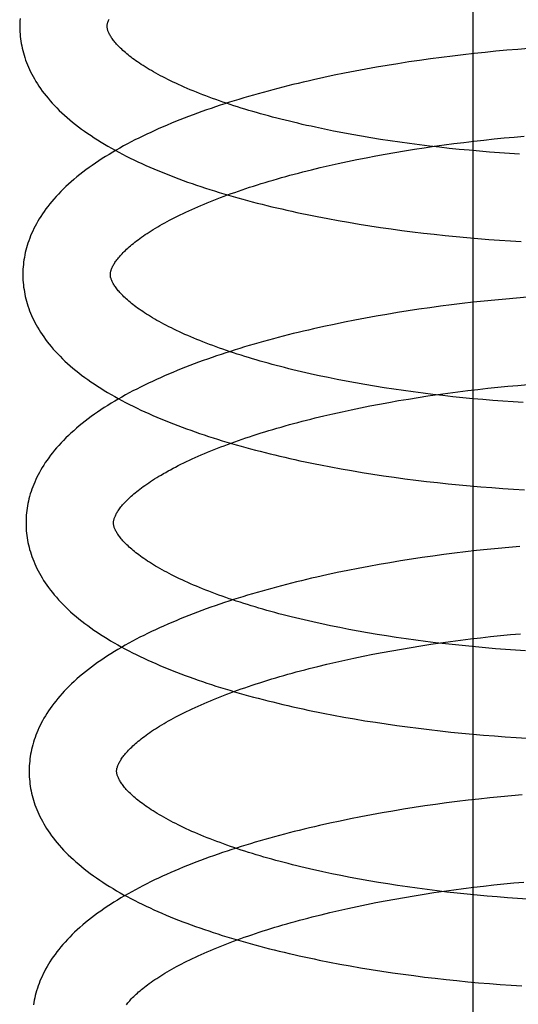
# Model space of a CAD drawing. Header units: inches. Extents: x 0 to 204, y 0 to 132.
# Tile 77 of 118: x 122.973 to 123.087, y 48.516 to 48.741. Entities that reach past the tile are written whole.
import ezdxf

# ---------------------------------------------------------------- set-up
doc = ezdxf.new("R2010")
doc.units = ezdxf.units.IN
doc.header["$LTSCALE"] = 11.243375
doc.header["$MEASUREMENT"] = 0
doc.linetypes.add('HIDDEN', pattern=[0.2, 0.1, -0.1])
doc.layers.add('DEFAULT_2', color=8, linetype='HIDDEN')

msp = doc.modelspace()

# ---------------------------------------------------------------- linework, layer by layer
at = {"layer": 'DEFAULT_2', "color": 8, "linetype": 'HIDDEN'}
for p, q in [((123.07646, 48.20952), (123.07646, 48.77202)), ((123.0817, 48.73354), (123.07921, 48.7333)), ((123.08419, 48.73377), (123.0817, 48.73354)), ((123.08668, 48.73398), (123.08419, 48.73377)), ((123.08916, 48.73418), (123.08668, 48.73398)), ((123.06424, 48.73146), (123.06176, 48.7311)), ((123.06673, 48.73181), (123.06424, 48.73146)), ((123.06922, 48.73214), (123.06673, 48.73181)), ((123.07172, 48.73246), (123.06922, 48.73214)), ((123.07421, 48.73275), (123.07172, 48.73246)), ((123.07671, 48.73303), (123.07421, 48.73275)), ((123.07921, 48.7333), (123.07671, 48.73303)), ((123.04951, 48.729), (123.04709, 48.72853)), ((123.05193, 48.72946), (123.04951, 48.729)), ((123.05438, 48.72989), (123.05193, 48.72946)), ((123.05683, 48.73031), (123.05438, 48.72989)), ((123.05929, 48.73071), (123.05683, 48.73031)), ((123.06176, 48.7311), (123.05929, 48.73071)), ((123.04231, 48.72754), (123.03995, 48.72702)), ((123.0447, 48.72805), (123.04231, 48.72754)), ((123.04709, 48.72853), (123.0447, 48.72805)), ((123.04455, 48.71531), (123.04248, 48.71573)), ((123.04666, 48.71491), (123.04455, 48.71531)), ((123.04878, 48.71451), (123.04666, 48.71491)), ((123.05093, 48.71413), (123.04878, 48.71451)), ((123.0531, 48.71377), (123.05093, 48.71413)), ((123.05529, 48.71341), (123.0531, 48.71377)), ((123.0575, 48.71307), (123.05529, 48.71341)), ((123.07667, 48.713), (123.07895, 48.71325)), ((123.07895, 48.71325), (123.08125, 48.71349)), ((123.08125, 48.71349), (123.08354, 48.71372)), ((123.08354, 48.71372), (123.08582, 48.71393)), ((123.08582, 48.71393), (123.08811, 48.71412)), ((123.05972, 48.71275), (123.0575, 48.71307)), ((123.06196, 48.71244), (123.05972, 48.71275)), ((123.06081, 48.71079), (123.06305, 48.71115)), ((123.06421, 48.71215), (123.06196, 48.71244)), ((123.06305, 48.71115), (123.06529, 48.71149)), ((123.06647, 48.71187), (123.06421, 48.71215)), ((123.06529, 48.71149), (123.06755, 48.71182)), ((123.06875, 48.7116), (123.06647, 48.71187)), ((123.06755, 48.71182), (123.06982, 48.71214)), ((123.07103, 48.71135), (123.06875, 48.7116)), ((123.06982, 48.71214), (123.0721, 48.71244)), ((123.07331, 48.71112), (123.07103, 48.71135)), ((123.0721, 48.71244), (123.07438, 48.71272)), ((123.0756, 48.7109), (123.07331, 48.71112)), ((123.07438, 48.71272), (123.07667, 48.713)), ((123.04775, 48.70834), (123.04988, 48.70878)), ((123.04988, 48.70878), (123.05203, 48.70921)), ((123.05203, 48.70921), (123.0542, 48.70963)), ((123.0542, 48.70963), (123.05638, 48.71003)), ((123.05638, 48.71003), (123.05859, 48.71041)), ((123.05859, 48.71041), (123.06081, 48.71079)), ((123.0779, 48.71069), (123.0756, 48.7109)), ((123.0802, 48.7105), (123.0779, 48.71069)), ((123.08249, 48.71033), (123.0802, 48.7105)), ((123.08479, 48.71017), (123.08249, 48.71033)), ((123.08708, 48.71002), (123.08479, 48.71017)), ((123.0395, 48.70645), (123.04152, 48.70694)), ((123.04152, 48.70694), (123.04357, 48.70742)), ((123.04357, 48.70742), (123.04565, 48.70789)), ((123.04565, 48.70789), (123.04775, 48.70834)), ((123.04322, 48.69529), (123.0456, 48.69485)), ((123.0456, 48.69485), (123.048, 48.69443)), ((123.048, 48.69443), (123.05041, 48.69403)), ((123.05041, 48.69403), (123.05283, 48.69364)), ((123.05283, 48.69364), (123.05527, 48.69328)), ((123.05527, 48.69328), (123.05772, 48.69292)), ((123.05772, 48.69292), (123.06018, 48.69259)), ((123.06018, 48.69259), (123.06265, 48.69228)), ((123.06265, 48.69228), (123.06512, 48.69198)), ((123.06512, 48.69198), (123.0676, 48.69169)), ((123.0676, 48.69169), (123.07009, 48.69143)), ((123.07009, 48.69143), (123.07257, 48.69118)), ((123.07257, 48.69118), (123.07506, 48.69095)), ((123.07506, 48.69095), (123.07755, 48.69074)), ((123.07755, 48.69074), (123.08004, 48.69054)), ((123.08004, 48.69054), (123.08253, 48.69036)), ((123.08253, 48.69036), (123.08501, 48.6902)), ((123.08501, 48.6902), (123.08748, 48.69006)), ((123.08886, 48.67731), (123.0864, 48.67711)), ((123.06656, 48.6749), (123.06409, 48.67454)), ((123.06903, 48.67523), (123.06656, 48.6749)), ((123.07151, 48.67555), (123.06903, 48.67523)), ((123.074, 48.67585), (123.07151, 48.67555)), ((123.07648, 48.67614), (123.074, 48.67585)), ((123.07896, 48.67641), (123.07648, 48.67614)), ((123.08144, 48.67666), (123.07896, 48.67641)), ((123.08392, 48.67689), (123.08144, 48.67666)), ((123.0864, 48.67711), (123.08392, 48.67689)), ((123.05429, 48.67296), (123.05187, 48.67252)), ((123.05673, 48.67338), (123.05429, 48.67296)), ((123.05917, 48.67379), (123.05673, 48.67338)), ((123.06163, 48.67417), (123.05917, 48.67379)), ((123.06409, 48.67454), (123.06163, 48.67417)), ((123.04233, 48.6706), (123.03998, 48.67007)), ((123.04469, 48.6711), (123.04233, 48.6706)), ((123.04707, 48.67159), (123.04469, 48.6711)), ((123.04946, 48.67207), (123.04707, 48.67159)), ((123.05187, 48.67252), (123.04946, 48.67207)), ((123.04537, 48.6585), (123.0433, 48.65892)), ((123.04747, 48.6581), (123.04537, 48.6585)), ((123.0496, 48.6577), (123.04747, 48.6581)), ((123.05175, 48.65732), (123.0496, 48.6577)), ((123.05392, 48.65696), (123.05175, 48.65732)), ((123.05611, 48.65661), (123.05392, 48.65696)), ((123.0821, 48.65671), (123.08439, 48.65694)), ((123.08439, 48.65694), (123.08668, 48.65715)), ((123.08668, 48.65715), (123.08897, 48.65734)), ((123.05831, 48.65627), (123.05611, 48.65661)), ((123.06054, 48.65595), (123.05831, 48.65627)), ((123.06278, 48.65564), (123.06054, 48.65595)), ((123.06503, 48.65534), (123.06278, 48.65564)), ((123.0639, 48.65438), (123.06615, 48.65472)), ((123.06729, 48.65506), (123.06503, 48.65534)), ((123.06615, 48.65472), (123.06841, 48.65505)), ((123.06956, 48.6548), (123.06729, 48.65506)), ((123.06841, 48.65505), (123.07068, 48.65536)), ((123.07184, 48.65455), (123.06956, 48.6548)), ((123.07068, 48.65536), (123.07295, 48.65566)), ((123.07295, 48.65566), (123.07524, 48.65595)), ((123.07524, 48.65595), (123.07752, 48.65622)), ((123.07752, 48.65622), (123.07981, 48.65647)), ((123.07981, 48.65647), (123.0821, 48.65671)), ((123.05073, 48.65202), (123.05288, 48.65245)), ((123.05288, 48.65245), (123.05505, 48.65286)), ((123.05505, 48.65286), (123.05724, 48.65326)), ((123.05724, 48.65326), (123.05944, 48.65365)), ((123.05944, 48.65365), (123.06167, 48.65402)), ((123.06167, 48.65402), (123.0639, 48.65438)), ((123.07412, 48.65432), (123.07184, 48.65455)), ((123.07642, 48.6541), (123.07412, 48.65432)), ((123.07871, 48.65389), (123.07642, 48.6541)), ((123.081, 48.6537), (123.07871, 48.65389)), ((123.0833, 48.65353), (123.081, 48.6537)), ((123.08559, 48.65337), (123.0833, 48.65353)), ((123.08788, 48.65323), (123.08559, 48.65337)), ((123.04034, 48.64969), (123.04237, 48.65018)), ((123.04237, 48.65018), (123.04442, 48.65066)), ((123.04442, 48.65066), (123.0465, 48.65112)), ((123.0465, 48.65112), (123.0486, 48.65158)), ((123.0486, 48.65158), (123.05073, 48.65202)), ((123.04392, 48.6385), (123.0463, 48.63806)), ((123.0463, 48.63806), (123.0487, 48.63764)), ((123.0487, 48.63764), (123.05112, 48.63724)), ((123.05112, 48.63724), (123.05354, 48.63685)), ((123.05354, 48.63685), (123.05598, 48.63649)), ((123.05598, 48.63649), (123.05843, 48.63614)), ((123.05843, 48.63614), (123.06089, 48.6358)), ((123.06089, 48.6358), (123.06336, 48.63549)), ((123.06336, 48.63549), (123.06583, 48.63519)), ((123.06583, 48.63519), (123.06831, 48.6349)), ((123.06831, 48.6349), (123.0708, 48.63464)), ((123.0708, 48.63464), (123.07328, 48.63439)), ((123.07328, 48.63439), (123.07577, 48.63416)), ((123.07577, 48.63416), (123.07826, 48.63395)), ((123.07826, 48.63395), (123.08075, 48.63375)), ((123.08075, 48.63375), (123.08323, 48.63357)), ((123.08323, 48.63357), (123.08572, 48.63341)), ((123.08572, 48.63341), (123.08819, 48.63327)), ((123.07225, 48.61876), (123.06977, 48.61844)), ((123.07473, 48.61906), (123.07225, 48.61876)), ((123.07721, 48.61935), (123.07473, 48.61906)), ((123.07969, 48.61962), (123.07721, 48.61935)), ((123.08217, 48.61987), (123.07969, 48.61962)), ((123.08465, 48.6201), (123.08217, 48.61987)), ((123.08713, 48.62032), (123.08465, 48.6201)), ((123.05746, 48.61659), (123.05503, 48.61617)), ((123.0599, 48.617), (123.05746, 48.61659)), ((123.06236, 48.61738), (123.0599, 48.617)), ((123.06482, 48.61775), (123.06236, 48.61738)), ((123.06729, 48.61811), (123.06482, 48.61775)), ((123.06977, 48.61844), (123.06729, 48.61811)), ((123.04542, 48.61431), (123.04306, 48.61381)), ((123.0478, 48.6148), (123.04542, 48.61431)), ((123.05019, 48.61528), (123.0478, 48.6148)), ((123.0526, 48.61573), (123.05019, 48.61528)), ((123.05503, 48.61617), (123.0526, 48.61573)), ((123.04306, 48.61381), (123.04072, 48.61328)), ((123.04597, 48.60174), (123.0439, 48.60215)), ((123.04807, 48.60133), (123.04597, 48.60174)), ((123.0502, 48.60093), (123.04807, 48.60133)), ((123.05235, 48.60055), (123.0502, 48.60093)), ((123.05451, 48.60019), (123.05235, 48.60055)), ((123.0567, 48.59984), (123.05451, 48.60019)), ((123.05891, 48.5995), (123.0567, 48.59984)), ((123.06113, 48.59917), (123.05891, 48.5995)), ((123.06337, 48.59886), (123.06113, 48.59917)), ((123.06562, 48.59857), (123.06337, 48.59886)), ((123.06788, 48.59829), (123.06562, 48.59857)), ((123.06905, 48.59825), (123.07132, 48.59856)), ((123.07132, 48.59856), (123.07359, 48.59886)), ((123.07359, 48.59886), (123.07588, 48.59915)), ((123.07588, 48.59915), (123.07816, 48.59942)), ((123.07816, 48.59942), (123.08045, 48.59968)), ((123.08045, 48.59968), (123.08275, 48.59992)), ((123.08275, 48.59992), (123.08504, 48.60014)), ((123.08504, 48.60014), (123.08733, 48.60035)), ((123.05568, 48.59605), (123.05787, 48.59645)), ((123.05787, 48.59645), (123.06008, 48.59684)), ((123.06008, 48.59684), (123.0623, 48.59721)), ((123.0623, 48.59721), (123.06454, 48.59757)), ((123.06454, 48.59757), (123.06679, 48.59792)), ((123.06679, 48.59792), (123.06905, 48.59825)), ((123.07015, 48.59802), (123.06788, 48.59829)), ((123.07243, 48.59777), (123.07015, 48.59802)), ((123.07472, 48.59754), (123.07243, 48.59777)), ((123.07701, 48.59732), (123.07472, 48.59754)), ((123.07931, 48.59711), (123.07701, 48.59732)), ((123.0816, 48.59692), (123.07931, 48.59711)), ((123.0839, 48.59675), (123.0816, 48.59692)), ((123.08619, 48.59659), (123.0839, 48.59675)), ((123.08848, 48.59644), (123.08619, 48.59659)), ((123.043, 48.59337), (123.04505, 48.59385)), ((123.04505, 48.59385), (123.04713, 48.59431)), ((123.04713, 48.59431), (123.04923, 48.59477)), ((123.04923, 48.59477), (123.05136, 48.59521)), ((123.05136, 48.59521), (123.05351, 48.59564)), ((123.05351, 48.59564), (123.05568, 48.59605)), ((123.04098, 48.59288), (123.043, 48.59337)), ((123.04456, 48.58173), (123.04694, 48.58129)), ((123.04694, 48.58129), (123.04933, 48.58087)), ((123.04933, 48.58087), (123.05174, 48.58046)), ((123.05174, 48.58046), (123.05416, 48.58008)), ((123.05416, 48.58008), (123.0566, 48.57971)), ((123.0566, 48.57971), (123.05905, 48.57936)), ((123.05905, 48.57936), (123.0615, 48.57902)), ((123.0615, 48.57902), (123.06397, 48.57871)), ((123.06397, 48.57871), (123.06644, 48.57841)), ((123.06644, 48.57841), (123.06892, 48.57813)), ((123.06892, 48.57813), (123.0714, 48.57786)), ((123.0714, 48.57786), (123.07389, 48.57761)), ((123.07389, 48.57761), (123.07637, 48.57738)), ((123.07637, 48.57738), (123.07886, 48.57717)), ((123.07886, 48.57717), (123.08134, 48.57697)), ((123.08134, 48.57697), (123.08383, 48.57679)), ((123.08383, 48.57679), (123.08631, 48.57663)), ((123.08631, 48.57663), (123.08878, 48.57648)), ((123.07781, 48.56254), (123.07533, 48.56226)), ((123.08029, 48.56281), (123.07781, 48.56254)), ((123.08277, 48.56306), (123.08029, 48.56281)), ((123.08525, 48.5633), (123.08277, 48.56306)), ((123.08772, 48.56352), (123.08525, 48.5633)), ((123.06052, 48.56019), (123.05808, 48.55978)), ((123.06298, 48.56058), (123.06052, 48.56019)), ((123.06544, 48.56095), (123.06298, 48.56058)), ((123.0679, 48.5613), (123.06544, 48.56095)), ((123.07038, 48.56164), (123.0679, 48.5613)), ((123.07285, 48.56196), (123.07038, 48.56164)), ((123.07533, 48.56226), (123.07285, 48.56196)), ((123.04843, 48.55799), (123.04605, 48.5575)), ((123.05082, 48.55847), (123.04843, 48.55799)), ((123.05323, 48.55892), (123.05082, 48.55847)), ((123.05565, 48.55936), (123.05323, 48.55892)), ((123.05808, 48.55978), (123.05565, 48.55936)), ((123.04369, 48.557), (123.04135, 48.55647)), ((123.04605, 48.5575), (123.04369, 48.557)), ((123.04624, 48.54503), (123.04416, 48.54546)), ((123.04835, 48.54462), (123.04624, 48.54503)), ((123.05048, 48.54422), (123.04835, 48.54462)), ((123.05263, 48.54384), (123.05048, 48.54422)), ((123.05481, 48.54347), (123.05263, 48.54384)), ((123.057, 48.54311), (123.05481, 48.54347)), ((123.05922, 48.54277), (123.057, 48.54311)), ((123.06145, 48.54244), (123.05922, 48.54277)), ((123.06369, 48.54213), (123.06145, 48.54244)), ((123.06595, 48.54183), (123.06369, 48.54213)), ((123.07204, 48.54177), (123.07431, 48.54207)), ((123.07431, 48.54207), (123.0766, 48.54236)), ((123.0766, 48.54236), (123.07888, 48.54263)), ((123.07888, 48.54263), (123.08118, 48.54288)), ((123.08118, 48.54288), (123.08347, 48.54312)), ((123.08347, 48.54312), (123.08576, 48.54335)), ((123.08576, 48.54335), (123.08805, 48.54356)), ((123.05859, 48.53966), (123.0608, 48.54005)), ((123.0608, 48.54005), (123.06302, 48.54042)), ((123.06302, 48.54042), (123.06526, 48.54078)), ((123.06526, 48.54078), (123.06751, 48.54113)), ((123.06822, 48.54154), (123.06595, 48.54183)), ((123.06751, 48.54113), (123.06977, 48.54146)), ((123.0705, 48.54127), (123.06822, 48.54154)), ((123.06977, 48.54146), (123.07204, 48.54177)), ((123.07279, 48.54102), (123.0705, 48.54127)), ((123.07508, 48.54078), (123.07279, 48.54102)), ((123.07739, 48.54056), (123.07508, 48.54078)), ((123.07969, 48.54035), (123.07739, 48.54056)), ((123.082, 48.54016), (123.07969, 48.54035)), ((123.0843, 48.53998), (123.082, 48.54016)), ((123.08661, 48.53982), (123.0843, 48.53998)), ((123.08891, 48.53967), (123.08661, 48.53982)), ((123.04578, 48.53706), (123.04785, 48.53752)), ((123.04785, 48.53752), (123.04996, 48.53798)), ((123.04996, 48.53798), (123.05208, 48.53842)), ((123.05208, 48.53842), (123.05423, 48.53885)), ((123.05423, 48.53885), (123.0564, 48.53926)), ((123.0564, 48.53926), (123.05859, 48.53966)), ((123.0417, 48.53609), (123.04372, 48.53658)), ((123.04372, 48.53658), (123.04578, 48.53706)), ((123.04363, 48.52525), (123.04599, 48.5248)), ((123.04599, 48.5248), (123.04836, 48.52437)), ((123.04836, 48.52437), (123.05075, 48.52396)), ((123.05075, 48.52396), (123.05316, 48.52356)), ((123.05316, 48.52356), (123.05558, 48.52318)), ((123.05558, 48.52318), (123.05801, 48.52282)), ((123.05801, 48.52282), (123.06045, 48.52247)), ((123.06045, 48.52247), (123.0629, 48.52215)), ((123.0629, 48.52215), (123.06536, 48.52183)), ((123.06536, 48.52183), (123.06782, 48.52154)), ((123.06782, 48.52154), (123.07029, 48.52126)), ((123.07029, 48.52126), (123.07276, 48.521)), ((123.07276, 48.521), (123.07524, 48.52076)), ((123.07524, 48.52076), (123.07772, 48.52054)), ((123.07772, 48.52054), (123.0802, 48.52033)), ((123.0802, 48.52033), (123.08267, 48.52014)), ((123.08267, 48.52014), (123.08515, 48.51996)), ((123.08515, 48.51996), (123.08761, 48.5198))]:
    msp.add_line(p, q, dxfattribs=at)
for points in [[(122.97289, 48.74103), (122.97285, 48.7405), (122.97283, 48.73996), (122.97282, 48.73942), (122.97282, 48.73898)], [(122.99282, 48.73923), (122.99282, 48.73934), (122.99282, 48.73946), (122.99283, 48.73958), (122.99285, 48.7397), (122.99287, 48.73982), (122.9929, 48.73996), (122.99294, 48.7401), (122.99298, 48.74024), (122.99303, 48.74039), (122.99309, 48.74055), (122.99316, 48.74072), (122.99324, 48.74089)], [(122.97282, 48.73898), (122.97283, 48.73853), (122.97285, 48.73799), (122.97289, 48.73746), (122.97294, 48.73692), (122.973, 48.73639), (122.97308, 48.73585), (122.97317, 48.73531), (122.97327, 48.73478), (122.97338, 48.73424), (122.97351, 48.73371), (122.97365, 48.73317), (122.97381, 48.73263), (122.97398, 48.73209), (122.97416, 48.73155), (122.97436, 48.73101), (122.97457, 48.73047), (122.9748, 48.72993), (122.97505, 48.72939), (122.97531, 48.72885), (122.97558, 48.7283), (122.97587, 48.72776), (122.97618, 48.72721), (122.97651, 48.72666), (122.97685, 48.72611), (122.97721, 48.72556), (122.97759, 48.72501), (122.97799, 48.72445), (122.97841, 48.7239), (122.97885, 48.72335), (122.9793, 48.72279), (122.97978, 48.72224), (122.98027, 48.72169), (122.98079, 48.72113), (122.98132, 48.72058), (122.98187, 48.72003), (122.98245, 48.71949), (122.98304, 48.71894), (122.98365, 48.7184), (122.98427, 48.71787), (122.98492, 48.71733), (122.98558, 48.71681), (122.98625, 48.71628), (122.98695, 48.71577), (122.98766, 48.71525), (122.98838, 48.71475), (122.98912, 48.71425), (122.98987, 48.71375), (122.99063, 48.71326), (122.99141, 48.71278), (122.9922, 48.7123), (122.993, 48.71183), (122.99382, 48.71137), (122.99464, 48.71091), (122.99548, 48.71046), (122.99632, 48.71001), (122.99718, 48.70957), (122.99805, 48.70914), (122.99893, 48.70871), (122.99982, 48.70829), (123.00072, 48.70787), (123.00162, 48.70746), (123.00254, 48.70706), (123.00347, 48.70666), (123.00441, 48.70626), (123.00535, 48.70587), (123.00631, 48.70549), (123.00727, 48.70511), (123.00824, 48.70474), (123.00922, 48.70437), (123.01021, 48.70401), (123.01121, 48.70365), (123.01222, 48.7033), (123.01323, 48.70295), (123.01425, 48.7026), (123.01528, 48.70227), (123.01632, 48.70193), (123.01736, 48.7016), (123.01842, 48.70128), (123.01948, 48.70096), (123.02054, 48.70064), (123.02162, 48.70033), (123.0227, 48.70003), (123.02379, 48.69973), (123.02488, 48.69943), (123.02598, 48.69914), (123.02709, 48.69885), (123.02821, 48.69857), (123.02933, 48.69829), (123.03046, 48.69801), (123.03159, 48.69774), (123.03273, 48.69748), (123.03387, 48.69722), (123.03502, 48.69696), (123.03618, 48.69671), (123.03734, 48.69646), (123.0385, 48.69622), (123.03967, 48.69598), (123.04085, 48.69575), (123.04322, 48.69529)], [(123.04248, 48.71573), (123.04043, 48.71616), (123.03942, 48.71639), (123.03841, 48.71661), (123.03741, 48.71684), (123.03642, 48.71707), (123.03544, 48.7173), (123.03446, 48.71754), (123.03349, 48.71777), (123.03253, 48.71802), (123.03158, 48.71826), (123.03064, 48.71851), (123.02971, 48.71876), (123.02879, 48.71901), (123.02787, 48.71926), (123.02697, 48.71952), (123.02608, 48.71978), (123.02519, 48.72004), (123.02432, 48.7203), (123.02345, 48.72057), (123.0226, 48.72084), (123.02175, 48.72111), (123.02092, 48.72138), (123.0201, 48.72165), (123.01928, 48.72193), (123.01848, 48.72221), (123.01769, 48.72249), (123.01692, 48.72277), (123.01615, 48.72305), (123.0154, 48.72333), (123.01465, 48.72362), (123.01392, 48.7239), (123.0132, 48.72419), (123.0125, 48.72448), (123.0118, 48.72476), (123.01112, 48.72505), (123.01045, 48.72534), (123.00979, 48.72563), (123.00915, 48.72593), (123.00852, 48.72622), (123.0079, 48.72651), (123.00729, 48.7268), (123.0067, 48.72709), (123.00612, 48.72739), (123.00555, 48.72768), (123.005, 48.72797), (123.00445, 48.72826), (123.00393, 48.72855), (123.00341, 48.72884), (123.00291, 48.72913), (123.00243, 48.72941), (123.00195, 48.7297), (123.00149, 48.72998), (123.00105, 48.73026), (123.00061, 48.73055), (123.00019, 48.73083), (122.99978, 48.7311), (122.99939, 48.73138), (122.999, 48.73166), (122.99863, 48.73193), (122.99828, 48.7322), (122.99794, 48.73246), (122.99761, 48.73272), (122.99729, 48.73299), (122.99698, 48.73324), (122.99669, 48.7335), (122.99641, 48.73375), (122.99614, 48.734), (122.99589, 48.73424), (122.99564, 48.73448), (122.99541, 48.73472), (122.99519, 48.73495), (122.99498, 48.73518), (122.99478, 48.7354), (122.9946, 48.73562), (122.99442, 48.73584), (122.99426, 48.73605), (122.9941, 48.73626), (122.99396, 48.73646), (122.99382, 48.73666), (122.99369, 48.73685), (122.99357, 48.73704), (122.99347, 48.73723), (122.99337, 48.73741), (122.99328, 48.73759), (122.99319, 48.73776), (122.99312, 48.73793), (122.99306, 48.73808), (122.993, 48.73824), (122.99296, 48.73838), (122.99292, 48.73852), (122.99289, 48.73865), (122.99286, 48.73877), (122.99284, 48.7389), (122.99283, 48.73901), (122.99282, 48.73913), (122.99282, 48.73923)], [(123.03995, 48.72702), (123.03878, 48.72675), (123.03761, 48.72648), (123.03644, 48.7262), (123.03529, 48.72592), (123.03413, 48.72564), (123.03299, 48.72535), (123.03184, 48.72506), (123.03071, 48.72476), (123.02958, 48.72446), (123.02845, 48.72415), (123.02734, 48.72384), (123.02623, 48.72352), (123.02512, 48.7232), (123.02402, 48.72288), (123.02293, 48.72255), (123.02185, 48.72222), (123.02078, 48.72188), (123.01971, 48.72154), (123.01865, 48.72119), (123.01759, 48.72084), (123.01655, 48.72048), (123.01551, 48.72012), (123.01448, 48.71976), (123.01346, 48.71939), (123.01244, 48.71902), (123.01144, 48.71864), (123.01044, 48.71825), (123.00945, 48.71787), (123.00847, 48.71747), (123.0075, 48.71707), (123.00653, 48.71667), (123.00558, 48.71626), (123.00463, 48.71585), (123.0037, 48.71543), (123.00277, 48.71501), (123.00186, 48.71458), (123.00095, 48.71414), (123.00005, 48.7137), (122.99917, 48.71326), (122.99829, 48.71281), (122.99743, 48.71235), (122.99657, 48.71189), (122.99573, 48.71142), (122.99489, 48.71095), (122.99407, 48.71047), (122.99326, 48.70998), (122.99246, 48.70949), (122.99168, 48.70899), (122.9909, 48.70849), (122.99014, 48.70798), (122.9894, 48.70746), (122.98866, 48.70694), (122.98795, 48.70641), (122.98724, 48.70588), (122.98656, 48.70535), (122.98589, 48.7048), (122.98523, 48.70426), (122.98459, 48.70371), (122.98397, 48.70315), (122.98337, 48.70259), (122.98279, 48.70203), (122.98222, 48.70147), (122.98167, 48.7009), (122.98115, 48.70033), (122.98064, 48.69976), (122.98015, 48.6992), (122.97969, 48.69863), (122.97924, 48.69806), (122.97881, 48.69749), (122.9784, 48.69692), (122.97801, 48.69636), (122.97764, 48.69579), (122.97729, 48.69523), (122.97695, 48.69467), (122.97664, 48.69411), (122.97634, 48.69355), (122.97606, 48.69299), (122.97579, 48.69243), (122.97555, 48.69188), (122.97531, 48.69133), (122.9751, 48.69078), (122.97489, 48.69023), (122.97471, 48.68968), (122.97453, 48.68914), (122.97438, 48.68859), (122.97423, 48.68805), (122.9741, 48.6875), (122.97399, 48.68696), (122.97388, 48.68642), (122.97379, 48.68587), (122.97372, 48.68533), (122.97366, 48.68479), (122.97361, 48.68425), (122.97357, 48.68371), (122.97355, 48.68317), (122.97354, 48.68264), (122.97354, 48.68219)], [(122.99354, 48.68244), (122.99354, 48.68255), (122.99354, 48.68266), (122.99355, 48.68278), (122.99357, 48.6829), (122.99359, 48.68303), (122.99362, 48.68316), (122.99366, 48.6833), (122.9937, 48.68344), (122.99375, 48.68359), (122.99381, 48.68375), (122.99388, 48.68392), (122.99395, 48.68409), (122.99404, 48.68427), (122.99413, 48.68446), (122.99424, 48.68465), (122.99435, 48.68484), (122.99447, 48.68504), (122.9946, 48.68524), (122.99474, 48.68545), (122.99489, 48.68566), (122.99505, 48.68587), (122.99522, 48.68609), (122.9954, 48.68632), (122.9956, 48.68654), (122.9958, 48.68678), (122.99601, 48.68702), (122.99624, 48.68726), (122.99648, 48.68751), (122.99673, 48.68776), (122.99699, 48.68801), (122.99726, 48.68827), (122.99755, 48.68853), (122.99784, 48.68879), (122.99815, 48.68906), (122.99848, 48.68933), (122.99881, 48.68961), (122.99916, 48.68989), (122.99952, 48.69017), (122.9999, 48.69045), (123.00028, 48.69074), (123.00068, 48.69103), (123.0011, 48.69132), (123.00153, 48.69161), (123.00197, 48.6919), (123.00242, 48.6922), (123.00288, 48.6925), (123.00336, 48.69279), (123.00385, 48.69309), (123.00436, 48.6934), (123.00488, 48.6937), (123.00541, 48.694), (123.00596, 48.69431), (123.00652, 48.69461), (123.00709, 48.69492), (123.00768, 48.69523), (123.00828, 48.69553), (123.00889, 48.69584), (123.00951, 48.69615), (123.01015, 48.69646), (123.0108, 48.69676), (123.01146, 48.69707), (123.01213, 48.69738), (123.01282, 48.69768), (123.01351, 48.69799), (123.01422, 48.69829), (123.01495, 48.6986), (123.01568, 48.6989), (123.01643, 48.6992), (123.01719, 48.6995), (123.01796, 48.6998), (123.01874, 48.7001), (123.01953, 48.7004), (123.02033, 48.7007), (123.02115, 48.70099), (123.02198, 48.70128), (123.02281, 48.70158), (123.02366, 48.70187), (123.02452, 48.70215), (123.02538, 48.70244), (123.02626, 48.70272), (123.02715, 48.70301), (123.02804, 48.70328), (123.02895, 48.70356), (123.02987, 48.70384), (123.03079, 48.70411), (123.03173, 48.70438), (123.03267, 48.70465), (123.03362, 48.70491), (123.03458, 48.70518), (123.03555, 48.70544), (123.03652, 48.7057), (123.03751, 48.70595), (123.0385, 48.7062), (123.0395, 48.70645)], [(122.97354, 48.68219), (122.97355, 48.68174), (122.97357, 48.6812), (122.97361, 48.68066), (122.97366, 48.68013), (122.97372, 48.67959), (122.9738, 48.67906), (122.97389, 48.67852), (122.97399, 48.67799), (122.9741, 48.67745), (122.97423, 48.67691), (122.97437, 48.67638), (122.97453, 48.67584), (122.9747, 48.6753), (122.97488, 48.67476), (122.97508, 48.67422), (122.9753, 48.67368), (122.97552, 48.67314), (122.97577, 48.6726), (122.97603, 48.67206), (122.9763, 48.67151), (122.97659, 48.67096), (122.9769, 48.67042), (122.97723, 48.66987), (122.97757, 48.66932), (122.97793, 48.66877), (122.97831, 48.66822), (122.97871, 48.66766), (122.97913, 48.66711), (122.97957, 48.66655), (122.98002, 48.666), (122.9805, 48.66545), (122.98099, 48.66489), (122.98151, 48.66434), (122.98204, 48.66379), (122.98259, 48.66324), (122.98316, 48.6627), (122.98375, 48.66215), (122.98436, 48.66161), (122.98499, 48.66108), (122.98563, 48.66054), (122.9863, 48.66002), (122.98697, 48.65949), (122.98767, 48.65898), (122.98837, 48.65846), (122.9891, 48.65796), (122.98983, 48.65746), (122.99058, 48.65696), (122.99135, 48.65647), (122.99212, 48.65599), (122.99291, 48.65552), (122.99371, 48.65505), (122.99453, 48.65458), (122.99535, 48.65412), (122.99619, 48.65367), (122.99703, 48.65323), (122.99789, 48.65279), (122.99876, 48.65235), (122.99964, 48.65193), (123.00053, 48.6515), (123.00142, 48.65109), (123.00233, 48.65068), (123.00325, 48.65027), (123.00418, 48.64987), (123.00511, 48.64948), (123.00606, 48.64909), (123.00702, 48.6487), (123.00798, 48.64833), (123.00895, 48.64795), (123.00993, 48.64758), (123.01092, 48.64722), (123.01192, 48.64686), (123.01292, 48.64651), (123.01394, 48.64616), (123.01496, 48.64582), (123.01599, 48.64548), (123.01703, 48.64515), (123.01807, 48.64482), (123.01912, 48.64449), (123.02018, 48.64417), (123.02125, 48.64386), (123.02232, 48.64355), (123.02341, 48.64324), (123.02449, 48.64294), (123.02559, 48.64264), (123.02669, 48.64235), (123.0278, 48.64206), (123.02891, 48.64178), (123.03004, 48.6415), (123.03116, 48.64123), (123.0323, 48.64096), (123.03343, 48.64069), (123.03458, 48.64043), (123.03573, 48.64017), (123.03688, 48.63992), (123.03805, 48.63967), (123.03921, 48.63943), (123.04038, 48.63919), (123.04156, 48.63896), (123.04392, 48.6385)], [(123.0433, 48.65892), (123.04125, 48.65935), (123.04023, 48.65957), (123.03923, 48.6598), (123.03823, 48.66002), (123.03723, 48.66025), (123.03625, 48.66049), (123.03528, 48.66072), (123.03431, 48.66096), (123.03335, 48.6612), (123.0324, 48.66144), (123.03146, 48.66169), (123.03052, 48.66194), (123.0296, 48.66219), (123.02869, 48.66244), (123.02778, 48.6627), (123.02689, 48.66296), (123.026, 48.66322), (123.02513, 48.66348), (123.02426, 48.66375), (123.02341, 48.66402), (123.02256, 48.66429), (123.02173, 48.66456), (123.0209, 48.66483), (123.02009, 48.66511), (123.01929, 48.66539), (123.0185, 48.66566), (123.01772, 48.66594), (123.01695, 48.66623), (123.0162, 48.66651), (123.01545, 48.66679), (123.01472, 48.66708), (123.014, 48.66737), (123.0133, 48.66765), (123.0126, 48.66794), (123.01192, 48.66823), (123.01125, 48.66852), (123.01059, 48.66881), (123.00994, 48.6691), (123.00931, 48.66939), (123.00869, 48.66968), (123.00808, 48.66998), (123.00749, 48.67027), (123.0069, 48.67056), (123.00634, 48.67085), (123.00578, 48.67114), (123.00524, 48.67143), (123.00471, 48.67172), (123.00419, 48.67201), (123.00369, 48.6723), (123.0032, 48.67259), (123.00273, 48.67287), (123.00227, 48.67316), (123.00182, 48.67344), (123.00138, 48.67372), (123.00096, 48.674), (123.00055, 48.67428), (123.00015, 48.67456), (122.99977, 48.67483), (122.9994, 48.6751), (122.99904, 48.67537), (122.9987, 48.67564), (122.99837, 48.6759), (122.99805, 48.67616), (122.99774, 48.67642), (122.99745, 48.67667), (122.99717, 48.67692), (122.9969, 48.67717), (122.99664, 48.67742), (122.9964, 48.67766), (122.99616, 48.67789), (122.99594, 48.67813), (122.99573, 48.67836), (122.99553, 48.67858), (122.99534, 48.6788), (122.99517, 48.67902), (122.995, 48.67923), (122.99484, 48.67944), (122.99469, 48.67964), (122.99456, 48.67984), (122.99443, 48.68003), (122.99431, 48.68022), (122.9942, 48.68041), (122.9941, 48.68059), (122.99401, 48.68076), (122.99393, 48.68093), (122.99386, 48.6811), (122.99379, 48.68126), (122.99373, 48.68142), (122.99369, 48.68156), (122.99364, 48.6817), (122.99361, 48.68184), (122.99358, 48.68197), (122.99356, 48.68209), (122.99355, 48.68221), (122.99354, 48.68233), (122.99354, 48.68244)], [(123.03998, 48.67007), (123.03882, 48.6698), (123.03766, 48.66953), (123.03651, 48.66925), (123.03536, 48.66897), (123.03421, 48.66869), (123.03308, 48.6684), (123.03194, 48.6681), (123.03082, 48.6678), (123.0297, 48.6675), (123.02858, 48.66719), (123.02748, 48.66688), (123.02638, 48.66657), (123.02528, 48.66625), (123.02419, 48.66592), (123.02311, 48.66559), (123.02204, 48.66526), (123.02097, 48.66492), (123.01992, 48.66458), (123.01886, 48.66423), (123.01782, 48.66388), (123.01678, 48.66353), (123.01576, 48.66317), (123.01474, 48.6628), (123.01372, 48.66243), (123.01272, 48.66206), (123.01172, 48.66168), (123.01073, 48.6613), (123.00975, 48.66091), (123.00878, 48.66052), (123.00782, 48.66012), (123.00687, 48.65972), (123.00592, 48.65931), (123.00499, 48.65889), (123.00406, 48.65848), (123.00314, 48.65805), (123.00224, 48.65762), (123.00134, 48.65719), (123.00045, 48.65675), (122.99957, 48.65631), (122.99871, 48.65586), (122.99785, 48.6554), (122.997, 48.65494), (122.99617, 48.65447), (122.99534, 48.654), (122.99453, 48.65352), (122.99373, 48.65304), (122.99294, 48.65254), (122.99216, 48.65205), (122.99139, 48.65154), (122.99064, 48.65103), (122.9899, 48.65052), (122.98918, 48.65), (122.98847, 48.64947), (122.98777, 48.64894), (122.98709, 48.64841), (122.98643, 48.64787), (122.98578, 48.64732), (122.98516, 48.64678), (122.98454, 48.64622), (122.98395, 48.64567), (122.98337, 48.64511), (122.98282, 48.64455), (122.98228, 48.64399), (122.98176, 48.64342), (122.98126, 48.64286), (122.98078, 48.6423), (122.98032, 48.64173), (122.97988, 48.64117), (122.97946, 48.6406), (122.97906, 48.64004), (122.97867, 48.63948), (122.97831, 48.63892), (122.97796, 48.63836), (122.97763, 48.6378), (122.97732, 48.63724), (122.97703, 48.63669), (122.97675, 48.63613), (122.97649, 48.63558), (122.97624, 48.63503), (122.97601, 48.63448), (122.9758, 48.63394), (122.9756, 48.63339), (122.97541, 48.63285), (122.97524, 48.6323), (122.97509, 48.63176), (122.97494, 48.63122), (122.97482, 48.63068), (122.9747, 48.63014), (122.9746, 48.6296), (122.97451, 48.62906), (122.97444, 48.62852), (122.97438, 48.62799), (122.97433, 48.62745), (122.97429, 48.62691), (122.97427, 48.62638), (122.97426, 48.62584), (122.97426, 48.6254)], [(122.99426, 48.62565), (122.99426, 48.62576), (122.99426, 48.62587), (122.99427, 48.62599), (122.99429, 48.62612), (122.99431, 48.62624), (122.99434, 48.62638), (122.99438, 48.62652), (122.99442, 48.62667), (122.99448, 48.62682), (122.99454, 48.62699), (122.99461, 48.62716), (122.99469, 48.62733), (122.99477, 48.62751), (122.99487, 48.6277), (122.99498, 48.62789), (122.99509, 48.62808), (122.99521, 48.62828), (122.99534, 48.62848), (122.99548, 48.62869), (122.99564, 48.6289), (122.9958, 48.62911), (122.99597, 48.62933), (122.99615, 48.62956), (122.99634, 48.62979), (122.99655, 48.63002), (122.99676, 48.63026), (122.99699, 48.6305), (122.99723, 48.63075), (122.99748, 48.631), (122.99774, 48.63125), (122.99802, 48.63151), (122.9983, 48.63177), (122.9986, 48.63204), (122.99891, 48.63231), (122.99924, 48.63258), (122.99957, 48.63285), (122.99992, 48.63313), (123.00029, 48.63341), (123.00066, 48.63369), (123.00105, 48.63398), (123.00145, 48.63427), (123.00187, 48.63456), (123.0023, 48.63485), (123.00274, 48.63515), (123.00319, 48.63544), (123.00366, 48.63574), (123.00414, 48.63604), (123.00464, 48.63634), (123.00514, 48.63664), (123.00567, 48.63695), (123.0062, 48.63725), (123.00675, 48.63756), (123.00731, 48.63786), (123.00788, 48.63817), (123.00847, 48.63847), (123.00907, 48.63878), (123.00968, 48.63909), (123.01031, 48.6394), (123.01095, 48.6397), (123.0116, 48.64001), (123.01226, 48.64032), (123.01294, 48.64062), (123.01362, 48.64093), (123.01432, 48.64124), (123.01503, 48.64154), (123.01576, 48.64184), (123.01649, 48.64215), (123.01724, 48.64245), (123.018, 48.64275), (123.01877, 48.64305), (123.01956, 48.64335), (123.02035, 48.64365), (123.02116, 48.64394), (123.02197, 48.64424), (123.0228, 48.64453), (123.02364, 48.64482), (123.02448, 48.64511), (123.02534, 48.6454), (123.02621, 48.64568), (123.02709, 48.64597), (123.02798, 48.64625), (123.02888, 48.64653), (123.02978, 48.64681), (123.0307, 48.64708), (123.03163, 48.64735), (123.03256, 48.64762), (123.0335, 48.64789), (123.03446, 48.64816), (123.03542, 48.64842), (123.03639, 48.64868), (123.03736, 48.64894), (123.03835, 48.64919), (123.03934, 48.64944), (123.04034, 48.64969)], [(122.97426, 48.6254), (122.97427, 48.62495), (122.97429, 48.62441), (122.97433, 48.62388), (122.97438, 48.62334), (122.97444, 48.62281), (122.97452, 48.62227), (122.97461, 48.62174), (122.97471, 48.6212), (122.97482, 48.62066), (122.97495, 48.62013), (122.97509, 48.61959), (122.97525, 48.61905), (122.97542, 48.61852), (122.9756, 48.61798), (122.9758, 48.61744), (122.97601, 48.6169), (122.97624, 48.61636), (122.97648, 48.61582), (122.97674, 48.61527), (122.97702, 48.61473), (122.97731, 48.61418), (122.97762, 48.61364), (122.97794, 48.61309), (122.97828, 48.61254), (122.97865, 48.61199), (122.97903, 48.61144), (122.97942, 48.61088), (122.97984, 48.61033), (122.98028, 48.60978), (122.98073, 48.60923), (122.9812, 48.60867), (122.9817, 48.60812), (122.98221, 48.60757), (122.98275, 48.60702), (122.9833, 48.60647), (122.98387, 48.60592), (122.98446, 48.60538), (122.98507, 48.60484), (122.98569, 48.6043), (122.98634, 48.60377), (122.987, 48.60324), (122.98767, 48.60272), (122.98836, 48.6022), (122.98907, 48.60169), (122.98979, 48.60118), (122.99053, 48.60068), (122.99128, 48.60019), (122.99204, 48.5997), (122.99282, 48.59922), (122.99361, 48.59874), (122.99441, 48.59827), (122.99522, 48.5978), (122.99604, 48.59735), (122.99688, 48.5969), (122.99773, 48.59645), (122.99858, 48.59601), (122.99945, 48.59558), (123.00033, 48.59515), (123.00121, 48.59473), (123.00211, 48.59431), (123.00302, 48.5939), (123.00394, 48.5935), (123.00486, 48.5931), (123.0058, 48.5927), (123.00674, 48.59231), (123.00769, 48.59193), (123.00866, 48.59155), (123.00963, 48.59118), (123.01061, 48.59081), (123.01159, 48.59045), (123.01259, 48.59009), (123.0136, 48.58973), (123.01461, 48.58939), (123.01563, 48.58904), (123.01666, 48.5887), (123.01769, 48.58837), (123.01874, 48.58804), (123.01979, 48.58772), (123.02085, 48.5874), (123.02191, 48.58708), (123.02298, 48.58677), (123.02406, 48.58647), (123.02515, 48.58617), (123.02624, 48.58587), (123.02735, 48.58558), (123.02845, 48.58529), (123.02957, 48.58501), (123.03069, 48.58473), (123.03181, 48.58445), (123.03294, 48.58418), (123.03408, 48.58392), (123.03522, 48.58366), (123.03637, 48.5834), (123.03753, 48.58315), (123.03869, 48.5829), (123.03985, 48.58266), (123.04102, 48.58242), (123.04219, 48.58218), (123.04456, 48.58173)], [(123.0439, 48.60215), (123.04185, 48.60259), (123.04083, 48.60281), (123.03983, 48.60303), (123.03883, 48.60326), (123.03784, 48.60349), (123.03685, 48.60372), (123.03588, 48.60396), (123.03491, 48.6042), (123.03396, 48.60444), (123.03301, 48.60468), (123.03207, 48.60493), (123.03113, 48.60518), (123.03021, 48.60543), (123.0293, 48.60568), (123.02839, 48.60594), (123.0275, 48.6062), (123.02661, 48.60646), (123.02574, 48.60673), (123.02488, 48.60699), (123.02402, 48.60726), (123.02318, 48.60753), (123.02234, 48.6078), (123.02152, 48.60808), (123.02071, 48.60835), (123.01991, 48.60863), (123.01912, 48.60891), (123.01834, 48.60919), (123.01758, 48.60947), (123.01682, 48.60975), (123.01608, 48.61004), (123.01535, 48.61032), (123.01463, 48.61061), (123.01393, 48.6109), (123.01323, 48.61119), (123.01255, 48.61148), (123.01188, 48.61177), (123.01123, 48.61206), (123.01058, 48.61235), (123.00995, 48.61264), (123.00933, 48.61293), (123.00873, 48.61322), (123.00813, 48.61351), (123.00755, 48.61381), (123.00698, 48.6141), (123.00643, 48.61439), (123.00589, 48.61468), (123.00536, 48.61497), (123.00485, 48.61526), (123.00435, 48.61555), (123.00386, 48.61583), (123.00339, 48.61612), (123.00293, 48.6164), (123.00248, 48.61669), (123.00205, 48.61697), (123.00163, 48.61725), (123.00122, 48.61752), (123.00082, 48.6178), (123.00044, 48.61808), (123.00007, 48.61835), (122.99972, 48.61862), (122.99937, 48.61888), (122.99904, 48.61914), (122.99873, 48.6194), (122.99842, 48.61966), (122.99813, 48.61992), (122.99785, 48.62017), (122.99758, 48.62041), (122.99733, 48.62066), (122.99708, 48.6209), (122.99685, 48.62114), (122.99663, 48.62137), (122.99642, 48.6216), (122.99622, 48.62182), (122.99604, 48.62204), (122.99586, 48.62226), (122.9957, 48.62247), (122.99554, 48.62267), (122.9954, 48.62288), (122.99526, 48.62308), (122.99513, 48.62327), (122.99501, 48.62346), (122.99491, 48.62365), (122.99481, 48.62383), (122.99472, 48.62401), (122.99463, 48.62418), (122.99456, 48.62434), (122.9945, 48.6245), (122.99444, 48.62465), (122.9944, 48.6248), (122.99436, 48.62494), (122.99433, 48.62507), (122.9943, 48.62519), (122.99428, 48.62531), (122.99427, 48.62543), (122.99426, 48.62555), (122.99426, 48.62565)], [(123.04072, 48.61328), (123.03955, 48.61302), (123.03839, 48.61274), (123.03724, 48.61247), (123.03609, 48.61218), (123.03495, 48.6119), (123.03381, 48.61161), (123.03268, 48.61131), (123.03155, 48.61102), (123.03043, 48.61071), (123.02932, 48.61041), (123.02821, 48.61009), (123.02711, 48.60978), (123.02601, 48.60946), (123.02493, 48.60913), (123.02385, 48.60881), (123.02277, 48.60847), (123.02171, 48.60814), (123.02065, 48.60779), (123.0196, 48.60745), (123.01855, 48.6071), (123.01752, 48.60674), (123.01649, 48.60638), (123.01547, 48.60602), (123.01446, 48.60565), (123.01345, 48.60527), (123.01245, 48.60489), (123.01147, 48.60451), (123.01049, 48.60412), (123.00952, 48.60373), (123.00855, 48.60333), (123.0076, 48.60293), (123.00665, 48.60252), (123.00572, 48.60211), (123.00479, 48.60169), (123.00388, 48.60127), (123.00297, 48.60084), (123.00207, 48.60041), (123.00118, 48.59997), (123.00031, 48.59952), (122.99944, 48.59907), (122.99858, 48.59862), (122.99773, 48.59815), (122.9969, 48.59769), (122.99608, 48.59722), (122.99526, 48.59674), (122.99446, 48.59625), (122.99367, 48.59576), (122.99289, 48.59526), (122.99213, 48.59476), (122.99137, 48.59425), (122.99064, 48.59374), (122.98991, 48.59322), (122.9892, 48.59269), (122.98851, 48.59216), (122.98783, 48.59163), (122.98716, 48.59109), (122.98652, 48.59054), (122.98589, 48.59), (122.98528, 48.58944), (122.98468, 48.58889), (122.9841, 48.58833), (122.98355, 48.58777), (122.98301, 48.5872), (122.98249, 48.58664), (122.98199, 48.58607), (122.98151, 48.58551), (122.98104, 48.58494), (122.9806, 48.58438), (122.98018, 48.58381), (122.97978, 48.58325), (122.97939, 48.58269), (122.97903, 48.58213), (122.97868, 48.58156), (122.97835, 48.58101), (122.97804, 48.58045), (122.97774, 48.57989), (122.97747, 48.57934), (122.97721, 48.57879), (122.97696, 48.57824), (122.97673, 48.57769), (122.97652, 48.57715), (122.97632, 48.5766), (122.97613, 48.57605), (122.97596, 48.57551), (122.97581, 48.57497), (122.97566, 48.57443), (122.97554, 48.57389), (122.97542, 48.57335), (122.97532, 48.57281), (122.97523, 48.57227), (122.97516, 48.57173), (122.9751, 48.5712), (122.97505, 48.57066), (122.97501, 48.57012), (122.97499, 48.56959), (122.97498, 48.56905), (122.97498, 48.56861)], [(122.99498, 48.56886), (122.99498, 48.56896), (122.99498, 48.56908), (122.99499, 48.5692), (122.99501, 48.56932), (122.99503, 48.56944), (122.99506, 48.56957), (122.9951, 48.56971), (122.99514, 48.56986), (122.99519, 48.57001), (122.99525, 48.57017), (122.99532, 48.57034), (122.99539, 48.57051), (122.99548, 48.57069), (122.99557, 48.57088), (122.99568, 48.57107), (122.99579, 48.57126), (122.99591, 48.57146), (122.99604, 48.57166), (122.99618, 48.57187), (122.99633, 48.57208), (122.99649, 48.57229), (122.99666, 48.57251), (122.99685, 48.57274), (122.99704, 48.57296), (122.99724, 48.5732), (122.99746, 48.57344), (122.99768, 48.57368), (122.99792, 48.57393), (122.99817, 48.57418), (122.99843, 48.57443), (122.9987, 48.57469), (122.99899, 48.57495), (122.99929, 48.57522), (122.9996, 48.57548), (122.99992, 48.57576), (123.00026, 48.57603), (123.0006, 48.57631), (123.00097, 48.57659), (123.00134, 48.57687), (123.00173, 48.57716), (123.00213, 48.57745), (123.00255, 48.57774), (123.00297, 48.57803), (123.00341, 48.57833), (123.00387, 48.57862), (123.00433, 48.57892), (123.00481, 48.57922), (123.0053, 48.57952), (123.00581, 48.57982), (123.00633, 48.58012), (123.00686, 48.58043), (123.00741, 48.58073), (123.00797, 48.58104), (123.00854, 48.58134), (123.00913, 48.58165), (123.00973, 48.58196), (123.01034, 48.58227), (123.01096, 48.58257), (123.0116, 48.58288), (123.01225, 48.58319), (123.01291, 48.5835), (123.01359, 48.5838), (123.01427, 48.58411), (123.01497, 48.58441), (123.01568, 48.58472), (123.01641, 48.58502), (123.01714, 48.58533), (123.01789, 48.58563), (123.01865, 48.58593), (123.01942, 48.58623), (123.0202, 48.58653), (123.02099, 48.58683), (123.0218, 48.58712), (123.02261, 48.58742), (123.02344, 48.58771), (123.02428, 48.588), (123.02512, 48.58829), (123.02598, 48.58858), (123.02685, 48.58887), (123.02773, 48.58915), (123.02862, 48.58943), (123.02951, 48.58971), (123.03042, 48.58999), (123.03134, 48.59026), (123.03226, 48.59054), (123.0332, 48.59081), (123.03414, 48.59108), (123.03509, 48.59134), (123.03605, 48.5916), (123.03702, 48.59186), (123.038, 48.59212), (123.03898, 48.59238), (123.03998, 48.59263), (123.04098, 48.59288)], [(122.97498, 48.56861), (122.97499, 48.56816), (122.97501, 48.56762), (122.97505, 48.56709), (122.9751, 48.56656), (122.97516, 48.56602), (122.97524, 48.56549), (122.97532, 48.56496), (122.97542, 48.56443), (122.97554, 48.56389), (122.97567, 48.56336), (122.97581, 48.56282), (122.97596, 48.56229), (122.97613, 48.56175), (122.97631, 48.56122), (122.97651, 48.56068), (122.97672, 48.56014), (122.97694, 48.5596), (122.97719, 48.55906), (122.97744, 48.55852), (122.97772, 48.55798), (122.97801, 48.55744), (122.97831, 48.55689), (122.97863, 48.55634), (122.97897, 48.5558), (122.97933, 48.55525), (122.97971, 48.5547), (122.9801, 48.55415), (122.98051, 48.5536), (122.98095, 48.55305), (122.98139, 48.5525), (122.98186, 48.55195), (122.98235, 48.5514), (122.98286, 48.55085), (122.98339, 48.55031), (122.98393, 48.54976), (122.98449, 48.54922), (122.98508, 48.54868), (122.98568, 48.54814), (122.9863, 48.54761), (122.98693, 48.54708), (122.98759, 48.54655), (122.98826, 48.54603), (122.98895, 48.54551), (122.98965, 48.545), (122.99037, 48.54449), (122.9911, 48.54399), (122.99185, 48.5435), (122.9926, 48.54301), (122.99338, 48.54252), (122.99416, 48.54205), (122.99496, 48.54158), (122.99576, 48.54111), (122.99658, 48.54066), (122.99741, 48.54021), (122.99825, 48.53976), (122.9991, 48.53932), (122.99996, 48.53889), (123.00083, 48.53846), (123.00172, 48.53804), (123.00261, 48.53762), (123.00351, 48.53721), (123.00442, 48.53681), (123.00534, 48.53641), (123.00627, 48.53601), (123.00721, 48.53562), (123.00816, 48.53524), (123.00911, 48.53486), (123.01008, 48.53449), (123.01105, 48.53412), (123.01203, 48.53376), (123.01302, 48.5334), (123.01402, 48.53305), (123.01503, 48.5327), (123.01604, 48.53236), (123.01706, 48.53202), (123.01809, 48.53168), (123.01913, 48.53135), (123.02017, 48.53103), (123.02123, 48.53071), (123.02229, 48.53039), (123.02335, 48.53008), (123.02443, 48.52978), (123.02551, 48.52947), (123.02659, 48.52918), (123.02769, 48.52888), (123.02879, 48.5286), (123.0299, 48.52831), (123.03101, 48.52803), (123.03213, 48.52776), (123.03325, 48.52749), (123.03439, 48.52722), (123.03552, 48.52696), (123.03667, 48.5267), (123.03781, 48.52645), (123.03897, 48.5262), (123.04012, 48.52596), (123.04129, 48.52572), (123.04363, 48.52525)], [(123.04416, 48.54546), (123.04211, 48.54589), (123.0411, 48.54612), (123.04009, 48.54634), (123.03909, 48.54657), (123.0381, 48.54681), (123.03712, 48.54704), (123.03614, 48.54728), (123.03517, 48.54752), (123.03422, 48.54776), (123.03327, 48.54801), (123.03233, 48.54826), (123.03139, 48.54851), (123.03047, 48.54877), (123.02956, 48.54902), (123.02866, 48.54928), (123.02776, 48.54954), (123.02688, 48.54981), (123.02601, 48.55007), (123.02514, 48.55034), (123.02429, 48.55061), (123.02345, 48.55088), (123.02262, 48.55116), (123.0218, 48.55143), (123.02099, 48.55171), (123.02019, 48.55199), (123.0194, 48.55227), (123.01863, 48.55256), (123.01787, 48.55284), (123.01712, 48.55313), (123.01638, 48.55341), (123.01565, 48.5537), (123.01494, 48.55399), (123.01424, 48.55428), (123.01355, 48.55457), (123.01287, 48.55486), (123.0122, 48.55515), (123.01155, 48.55544), (123.01091, 48.55574), (123.01029, 48.55603), (123.00967, 48.55632), (123.00907, 48.55661), (123.00848, 48.55691), (123.00791, 48.5572), (123.00735, 48.55749), (123.0068, 48.55779), (123.00627, 48.55808), (123.00574, 48.55837), (123.00524, 48.55866), (123.00474, 48.55895), (123.00426, 48.55923), (123.00379, 48.55952), (123.00334, 48.55981), (123.0029, 48.56009), (123.00247, 48.56037), (123.00206, 48.56065), (123.00166, 48.56093), (123.00127, 48.5612), (123.0009, 48.56148), (123.00054, 48.56175), (123.00019, 48.56201), (122.99986, 48.56228), (122.99953, 48.56254), (122.99922, 48.5628), (122.99893, 48.56306), (122.99864, 48.56331), (122.99837, 48.56356), (122.99811, 48.56381), (122.99786, 48.56405), (122.99763, 48.56429), (122.9974, 48.56452), (122.99719, 48.56475), (122.99699, 48.56498), (122.9968, 48.5652), (122.99662, 48.56542), (122.99645, 48.56563), (122.99629, 48.56584), (122.99615, 48.56604), (122.99601, 48.56624), (122.99588, 48.56644), (122.99576, 48.56663), (122.99565, 48.56682), (122.99555, 48.567), (122.99545, 48.56718), (122.99537, 48.56736), (122.99529, 48.56752), (122.99523, 48.56769), (122.99517, 48.56784), (122.99512, 48.56799), (122.99508, 48.56813), (122.99505, 48.56827), (122.99502, 48.56839), (122.995, 48.56852), (122.99499, 48.56864), (122.99498, 48.56875), (122.99498, 48.56886)], [(123.04135, 48.55647), (123.04019, 48.5562), (123.03903, 48.55593), (123.03788, 48.55565), (123.03673, 48.55537), (123.03559, 48.55509), (123.03445, 48.5548), (123.03332, 48.5545), (123.0322, 48.55421), (123.03108, 48.5539), (123.02997, 48.5536), (123.02886, 48.55328), (123.02776, 48.55297), (123.02667, 48.55265), (123.02558, 48.55232), (123.0245, 48.55199), (123.02343, 48.55166), (123.02236, 48.55132), (123.02131, 48.55098), (123.02026, 48.55064), (123.01921, 48.55028), (123.01818, 48.54993), (123.01715, 48.54957), (123.01613, 48.54921), (123.01512, 48.54884), (123.01412, 48.54846), (123.01312, 48.54808), (123.01214, 48.5477), (123.01116, 48.54731), (123.01019, 48.54692), (123.00923, 48.54652), (123.00827, 48.54612), (123.00733, 48.54571), (123.00639, 48.5453), (123.00547, 48.54488), (123.00455, 48.54446), (123.00365, 48.54403), (123.00275, 48.54359), (123.00186, 48.54316), (123.00099, 48.54271), (123.00012, 48.54226), (122.99927, 48.54181), (122.99842, 48.54134), (122.99759, 48.54088), (122.99676, 48.54041), (122.99595, 48.53993), (122.99515, 48.53944), (122.99436, 48.53895), (122.99358, 48.53845), (122.99282, 48.53795), (122.99207, 48.53744), (122.99133, 48.53693), (122.99061, 48.53641), (122.9899, 48.53589), (122.98921, 48.53536), (122.98853, 48.53482), (122.98787, 48.53428), (122.98722, 48.53374), (122.98659, 48.53319), (122.98598, 48.53264), (122.98538, 48.53208), (122.98481, 48.53152), (122.98425, 48.53096), (122.98371, 48.5304), (122.98319, 48.52983), (122.98269, 48.52927), (122.98221, 48.5287), (122.98175, 48.52814), (122.98131, 48.52757), (122.98089, 48.52701), (122.98049, 48.52645), (122.98011, 48.52588), (122.97974, 48.52532), (122.97939, 48.52476), (122.97907, 48.52421), (122.97875, 48.52365), (122.97846, 48.5231), (122.97818, 48.52254), (122.97792, 48.52199), (122.97768, 48.52144), (122.97745, 48.52089), (122.97723, 48.52035), (122.97704, 48.5198), (122.97685, 48.51926), (122.97668, 48.51871), (122.97652, 48.51817), (122.97638, 48.51763), (122.97626, 48.51709), (122.97614, 48.51655), (122.97604, 48.51601), (122.97595, 48.51548)], [(122.99721, 48.5155), (122.99738, 48.51572), (122.99757, 48.51594), (122.99776, 48.51617), (122.99796, 48.51641), (122.99817, 48.51665), (122.9984, 48.51689), (122.99864, 48.51713), (122.99889, 48.51739), (122.99915, 48.51764), (122.99942, 48.5179), (122.99971, 48.51816), (123.00001, 48.51843), (123.00032, 48.5187), (123.00064, 48.51897), (123.00098, 48.51924), (123.00133, 48.51952), (123.00169, 48.5198), (123.00206, 48.52008), (123.00245, 48.52037), (123.00285, 48.52066), (123.00327, 48.52095), (123.00369, 48.52124), (123.00413, 48.52153), (123.00459, 48.52183), (123.00505, 48.52213), (123.00553, 48.52243), (123.00603, 48.52273), (123.00653, 48.52303), (123.00705, 48.52333), (123.00759, 48.52364), (123.00813, 48.52394), (123.00869, 48.52425), (123.00926, 48.52455), (123.00985, 48.52486), (123.01045, 48.52517), (123.01106, 48.52548), (123.01169, 48.52578), (123.01232, 48.52609), (123.01297, 48.5264), (123.01363, 48.52671), (123.01431, 48.52701), (123.015, 48.52732), (123.01569, 48.52762), (123.01641, 48.52793), (123.01713, 48.52823), (123.01786, 48.52854), (123.01861, 48.52884), (123.01937, 48.52914), (123.02014, 48.52944), (123.02092, 48.52974), (123.02172, 48.53004), (123.02252, 48.53033), (123.02334, 48.53063), (123.02416, 48.53092), (123.025, 48.53121), (123.02585, 48.5315), (123.02671, 48.53179), (123.02757, 48.53208), (123.02845, 48.53236), (123.02934, 48.53264), (123.03024, 48.53292), (123.03114, 48.5332), (123.03206, 48.53347), (123.03299, 48.53375), (123.03392, 48.53402), (123.03486, 48.53429), (123.03582, 48.53455), (123.03678, 48.53481), (123.03775, 48.53507), (123.03872, 48.53533), (123.03971, 48.53559), (123.0407, 48.53584), (123.0417, 48.53609)]]:
    msp.add_lwpolyline(points, dxfattribs=at)

doc.saveas('drawing.dxf')
